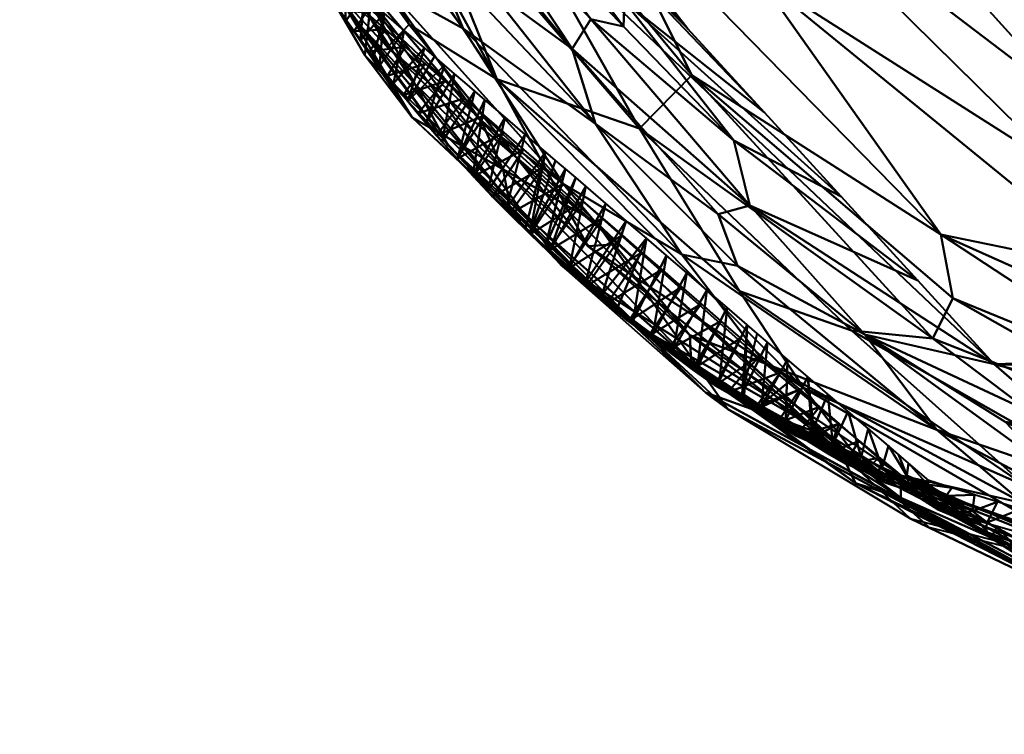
# Model space of a CAD drawing. Header units: millimetres. Extents: x -206 to 140, y -177 to 122.
# Tile 2 of 256: x -99.78 to -91.23, y -73.8 to -67.59. Entities that reach past the tile are written whole.
import ezdxf

# ---------------------------------------------------------------- set-up
doc = ezdxf.new("R2010")
doc.units = ezdxf.units.MM
doc.layers.add('A-GENM', color=13, linetype='Continuous', lineweight=30)

# ---------------------------------------------------------------- blocks, each defined once
blk = doc.blocks.new('MODEL - MODEL-3833-View 1')
at = {"layer": 'A-GENM', "lineweight": 40}
mesh = blk.add_polyface(dxfattribs=at)
corners = [(-29.54, -12.5652, 21.9214), (-30.7596, -9.2191, 21.7841), (-31.5658, -5.7754, 21.5871), (-31.9602, -2.2404, 21.3302), (-31.9684, -2.0716, 21.3166), (-31.9757, -1.9028, 21.3029), (-31.982, -1.734, 21.289), (-30.7369, 7.8917, 20.2884), (-26.4845, 16.5329, 18.9768), (-19.6622, 23.2873, 17.5398), (-84.8014, 23.2873, 17.5398), (-91.3345, 21.5705, 17.9524), (-96.2106, 16.9082, 18.9084), (-98.2751, 10.4712, 19.944), (-98.2751, 8.7546, 20.1771), (-98.2751, 7.0359, 20.395), (-98.2751, 5.3155, 20.5982), (-98.2751, 3.5934, 20.7876), (-98.2751, 1.87, 20.9635), (-98.2751, 0.1452, 21.1263), (-98.2751, -1.5806, 21.2763), (-98.2751, -3.3076, 21.4135), (-96.2087, -9.7291, 21.8086), (-91.3209, -14.3675, 21.9706), (-84.8014, -16.0625, 21.9989), (-42.7655, -16.0625, 21.9989), (-41.7862, -16.2521, 22.0009), (-40.8069, -16.4417, 22.0026), (-39.8276, -16.6313, 22.0041), (-38.8483, -16.8209, 22.0054), (-37.869, -17.0105, 22.0063), (-36.8896, -17.2001, 22.007), (-35.9103, -17.3897, 22.0074), (-34.931, -17.5793, 22.0076), (-34.2571, -16.9525, 22.0061), (-33.5832, -16.3256, 22.0016), (-32.9094, -15.6987, 21.9944), (-32.2355, -15.0719, 21.9846), (-31.5616, -14.4451, 21.9723), (-30.8878, -13.8184, 21.9576), (-30.2139, -13.1917, 21.9406), (-34.6385, -17.3072, 22.0069), (-34.7847, -17.4433, 22.0072), (-35.5427, -17.4609, 22.0075)]
mesh.append_faces([[corners[k] for k in face] for face in [(15, 7, 14), (16, 7, 15), (7, 17, 6), (5, 20, 4), (4, 20, 3), (40, 23, 39), (37, 25, 36), (36, 26, 35), (38, 25, 37), (32, 41, 31)]], dxfattribs={"vtx0": -1, "vtx1": -1})
mesh.append_faces([[corners[k] for k in face] for face in [(39, 23, 25)]], dxfattribs={"vtx0": -1, "vtx1": -1, "vtx2": -1})
mesh.append_faces([[corners[k] for k in face] for face in [(6, 17, 18), (6, 19, 20), (6, 18, 19), (3, 20, 21), (32, 42, 41), (8, 11, 12), (42, 32, 43), (20, 5, 6), (21, 2, 3), (0, 22, 23), (22, 0, 1), (23, 40, 0), (25, 38, 39), (31, 41, 34), (22, 1, 2)]], dxfattribs={"vtx0": -1, "vtx2": -1})
mesh.append_faces([[corners[k] for k in face] for face in [(10, 11, 9), (24, 25, 23)]], dxfattribs={"vtx1": -1})
mesh.append_faces([[corners[k] for k in face] for face in [(12, 13, 8), (13, 14, 7), (16, 17, 7), (8, 9, 11), (7, 8, 13), (21, 22, 2), (25, 26, 36), (27, 28, 35), (30, 31, 34), (29, 30, 34), (28, 29, 35), (26, 27, 35), (34, 35, 29)]], dxfattribs={"vtx1": -1, "vtx2": -1})
mesh.append_faces([[corners[k] for k in face] for face in [(43, 33, 42)]], dxfattribs={"vtx2": -1})
mesh = blk.add_polyface(dxfattribs=at)
corners = [(-87.6338, -17.3094, 20.4961), (-87.7337, -17.2899, 20.4956), (-87.8333, -17.2698, 20.4952), (-87.9328, -17.249, 20.4951), (-88.1183, -17.2083, 20.4953), (-88.3035, -17.1652, 20.4956), (-88.4882, -17.1197, 20.4958), (-88.6723, -17.0718, 20.496), (-88.8558, -17.0216, 20.4963), (-89.0386, -16.9691, 20.4965), (-89.2204, -16.9143, 20.4967), (-89.3818, -16.8635, 20.4951), (-89.5427, -16.8108, 20.4935), (-89.7031, -16.7563, 20.4919), (-89.8628, -16.7, 20.4903), (-90.0218, -16.6418, 20.4886), (-90.1802, -16.5819, 20.487), (-90.3377, -16.5202, 20.4853), (-95.0804, -13.5036, 20.4155), (-98.3793, -8.9541, 20.2356), (-99.7722, -3.5143, 19.9177), (-99.7618, -3.6768, 17.8462), (-99.7587, -3.7237, 15.77), (-99.776, -3.4592, 13.7351), (-97.4905, -10.5686, 14.244), (-92.0523, -15.7055, 14.4309), (-84.8014, -17.5792, 14.4863), (-84.8014, -17.5792, 20.499), (-85.1574, -17.5749, 20.4986), (-85.5134, -17.5621, 20.4983), (-85.8689, -17.5409, 20.4979), (-86.2239, -17.5112, 20.4976), (-86.5781, -17.4732, 20.4972), (-86.9313, -17.4269, 20.4969), (-87.2833, -17.3723, 20.4965), (-84.8014, -17.5792, 17.0062), (-90.2219, -16.5874, 17.344), (-84.8014, -17.5792, 18.7526), (-90.2402, -16.5717, 18.9167), (-93.8263, -14.6125, 18.0711), (-98.6785, -8.4008, 17.1226), (-87.6412, -17.3132, 18.1591), (-88.4268, -16.6424, 14.4586), (-87.7332, -17.2962, 16.2888), (-96.7821, -11.6838, 18.3404), (-99.0408, -6.3709, 20.0846), (-94.7714, -13.1371, 14.3374), (-96.3698, -12.2243, 16.1998), (-93.6341, -14.7565, 16.0692), (-92.7091, -15.0119, 20.4504), (-98.6332, -7.0139, 13.9895), (-96.7299, -11.2289, 20.3255)]
mesh.append_faces([[corners[k] for k in face] for face in [(7, 38, 6), (1, 41, 0), (37, 41, 35), (9, 38, 8), (13, 38, 12), (15, 38, 14), (11, 38, 10), (35, 43, 26), (26, 43, 42), (46, 47, 24), (16, 38, 15)]], dxfattribs={"vtx0": -1, "vtx1": -1})
mesh.append_faces([[corners[k] for k in face] for face in [(25, 36, 48), (47, 48, 39), (41, 38, 36), (39, 36, 38), (40, 45, 21), (40, 44, 19), (43, 36, 42), (41, 5, 38), (39, 48, 36), (18, 44, 39), (41, 36, 43), (44, 47, 39), (41, 43, 35), (37, 32, 41), (24, 47, 40), (46, 48, 47), (40, 47, 44), (40, 22, 50), (38, 49, 39)]], dxfattribs={"vtx0": -1, "vtx1": -1, "vtx2": -1})
mesh.append_faces([[corners[k] for k in face] for face in [(41, 4, 5), (38, 5, 6), (38, 11, 12), (41, 3, 4), (38, 7, 8), (38, 9, 10), (37, 31, 32), (36, 25, 42), (37, 28, 29), (37, 29, 30), (41, 32, 33), (41, 2, 3), (40, 21, 22), (40, 19, 45), (44, 18, 51)]], dxfattribs={"vtx0": -1, "vtx2": -1})
mesh.append_faces([[corners[k] for k in face] for face in [(1, 2, 41), (16, 17, 38), (51, 19, 44), (46, 25, 48), (13, 14, 38), (50, 24, 40), (30, 31, 37), (33, 34, 41), (34, 0, 41), (49, 18, 39), (17, 49, 38)]], dxfattribs={"vtx1": -1, "vtx2": -1})
mesh.append_faces([[corners[k] for k in face] for face in [(22, 23, 50), (37, 27, 28), (45, 20, 21)]], dxfattribs={"vtx2": -1})
mesh = blk.add_polyface(dxfattribs=at)
corners = [(-95.245, -7.8207, 3.3425), (-93.5441, -9.9039, 2.689), (-93.3697, -11.0028, 4.3146), (-93.5314, -13.7334, 10.5497), (-95.6362, -11.8913, 11.0615), (-94.3987, -12.3198, 9.1286), (-98.3723, -7.6246, 13.9082), (-98.9571, -6.2539, 11.931), (-98.0749, -9.0872, 12.733), (-91.6808, -13.794, 7.2781), (-91.8549, -14.1441, 8.4581), (-93.944, -11.8591, 7.2128), (-96.3976, -11.4184, 12.0514), (-94.8464, -13.3423, 12.5986), (-96.5839, -11.6134, 13.1308), (-97.8989, -8.5222, 11.3052), (-92.9624, -9.5273, 0.9184), (-95.2635, -5.1094, 0.2222), (-92.5064, -9.0487, -0.669), (-96.2099, -9.1154, 7.7016), (-92.9772, -14.5705, 11.7367), (-97.2862, -10.8672, 14.139), (-92.5602, -14.0755, 9.5271), (-95.6563, -6.136, 2.2905), (-97.0091, -6.0913, 6.0313), (-94.7938, -10.1631, 5.9096), (-96.4047, -9.9788, 9.4956), (-97.8287, -6.8969, 9.2085), (-92.4474, -15.2584, 12.9989), (-94.5861, -13.326, 14.2227), (-91.0477, -15.426, 10.7996), (-91.7848, -13.2413, 6.1145), (-94.7959, -7.0096, 1.1924), (-95.8384, -7.5599, 4.5164), (-90.718, -12.692, 3.2096), (-91.8859, -15.7847, 14.3065), (-97.7658, -7.9803, 10.2419), (-98.721, -5.6062, 10.6143), (-94.3115, -6.2187, -0.8471), (-92.2328, -8.3245, -2.216)]
mesh.append_faces([[corners[k] for k in face] for face in [(21, 14, 29)]], dxfattribs={"vtx0": -1, "vtx1": -1})
mesh.append_faces([[corners[k] for k in face] for face in [(0, 1, 2), (3, 4, 5), (6, 7, 8), (9, 10, 11), (12, 13, 14), (15, 8, 7), (16, 17, 18), (10, 5, 11), (11, 5, 19), (4, 20, 13), (21, 8, 14), (14, 8, 12), (5, 10, 22), (1, 0, 23), (19, 24, 25), (26, 27, 19), (13, 28, 29), (30, 20, 3), (2, 31, 25), (16, 1, 32), (33, 25, 24), (1, 34, 2), (28, 13, 20), (25, 33, 2), (11, 19, 25), (11, 25, 31), (4, 3, 20), (27, 26, 36), (36, 15, 37), (36, 4, 15), (5, 4, 26), (36, 26, 4), (5, 26, 19), (3, 5, 22), (31, 9, 11), (18, 38, 39), (23, 32, 1), (13, 29, 14), (4, 13, 12), (12, 15, 4), (15, 12, 8), (33, 0, 2), (3, 22, 30)]], dxfattribs={"vtx0": -1, "vtx1": -1, "vtx2": -1})
mesh.append_faces([[corners[k] for k in face] for face in [(28, 35, 29)]], dxfattribs={"vtx0": -1, "vtx2": -1})
mesh.append_faces([[corners[k] for k in face] for face in [(21, 6, 8)]], dxfattribs={"vtx1": -1, "vtx2": -1})
mesh = blk.add_polyface(dxfattribs=at)
corners = [(-90.0614, -15.4945, 9.5423), (-91.0477, -15.426, 10.7996), (-92.5602, -14.0755, 9.5271), (-90.1246, -7.0163, -7.1266), (-88.3608, -7.9167, -7.9441), (-88.4102, -8.7239, -6.6995), (-88.7981, -16.5634, 14.33), (-92.4474, -15.2584, 12.9989), (-87.7666, -16.9882, 12.5649), (-88.3124, -14.7982, 5.5628), (-90.2392, -13.5589, 4.5416), (-87.6839, -14.2548, 3.613), (-90.3693, -16.0845, 12.0635), (-92.9772, -14.5705, 11.7367), (-92.2328, -8.3245, -2.216), (-91.5882, -7.9636, -3.7778), (-90.0168, -10.0694, -2.752), (-89.2589, -15.1684, 7.5678), (-87.4123, -16.3237, 9.5297), (-88.1, -16.5746, 11.0539), (-89.2666, -9.4876, -4.5971), (-91.8859, -15.7847, 14.3065), (-87.144, -15.4623, 6.5558), (-89.7224, -14.5946, 6.5115), (-90.6044, -12.1403, 1.8775), (-90.718, -12.692, 3.2096), (-93.5441, -9.9039, 2.689), (-90.9751, -11.1815, 0.5093), (-88.7842, -12.61, 0.7284), (-89.6858, -10.9285, -1.636), (-89.5322, -11.6624, -0.4222), (-92.5064, -9.0487, -0.669), (-91.8549, -14.1441, 8.4581), (-91.7848, -13.2413, 6.1145), (-87.7327, -13.6393, 2.1347), (-92.9624, -9.5273, 0.9184), (-86.5916, -12.0518, -2.1603), (-86.6646, -12.9152, -0.2517), (-93.3697, -11.0028, 4.3146), (-91.8386, -6.2558, -5.5297), (-88.9693, -9.0294, -5.6511), (-91.6808, -13.794, 7.2781), (-87.7392, -10.9479, -3.5267)]
mesh.append_faces([[corners[k] for k in face] for face in [(21, 7, 6)]], dxfattribs={"vtx0": -1, "vtx1": -1})
mesh.append_faces([[corners[k] for k in face] for face in [(0, 1, 2), (3, 4, 5), (6, 7, 8), (9, 10, 11), (12, 8, 7), (12, 13, 1), (14, 15, 16), (17, 18, 0), (0, 18, 19), (16, 15, 20), (7, 13, 12), (0, 19, 1), (9, 22, 23), (24, 25, 26), (27, 28, 24), (25, 11, 10), (29, 30, 31), (29, 14, 16), (32, 17, 0), (30, 28, 27), (33, 9, 23), (28, 34, 24), (24, 26, 35), (1, 19, 12), (19, 8, 12), (29, 36, 30), (37, 28, 30), (34, 11, 25), (38, 10, 33), (29, 31, 14), (35, 31, 27), (39, 20, 15), (34, 25, 24), (10, 9, 33), (25, 10, 38), (30, 27, 31), (35, 27, 24), (40, 39, 5), (40, 20, 39), (41, 17, 32), (17, 41, 23), (33, 23, 41), (23, 22, 17), (29, 16, 36), (20, 42, 16), (2, 32, 0)]], dxfattribs={"vtx0": -1, "vtx1": -1, "vtx2": -1})
mesh = blk.add_polyface(dxfattribs=at)
corners = [(-95.5286, -12.9552, 20.8708), (-96.9101, -11.3308, 20.7607), (-96.0602, -12.469, 20.5891), (-94.7818, -12.2801, 21.8419), (-95.7203, -11.0875, 21.819), (-96.2273, -10.7456, 21.7374), (-94.5085, -13.9846, 20.6916), (-96.8027, -10.2672, 21.6112), (-96.6109, -11.0736, 21.4149), (-95.9275, -11.4531, 21.6725), (-97.6594, -10.2767, 20.5035), (-96.7299, -11.2289, 20.3255), (-96.3667, -11.9171, 20.9883), (-95.0605, -12.8011, 21.539), (-97.1306, -9.4167, 21.6545), (-95.7657, -12.2655, 21.3699), (-95.5805, -12.6783, 21.1905), (-97.3443, -10.4154, 21.0735), (-97.8764, -9.112, 21.2544), (-98.0649, -9.4363, 20.7104), (-95.0804, -13.5036, 20.4155), (-98.3793, -8.9541, 20.2356), (-95.9623, -10.144, 21.8275), (-94.982, -11.6304, 21.8802), (-94.8215, -11.373, 21.873), (-96.2304, -10.1018, 21.8095), (-95.6693, -10.2332, 21.8215), (-94.5365, -11.4349, 21.8478), (-95.4222, -10.2462, 21.7823), (-96.6448, -9.8152, 21.7543), (-97.5557, -9.0748, 21.5176), (-94.529, -11.2172, 21.791), (-95.9543, -9.2363, 21.6936)]
mesh.append_faces([[corners[k] for k in face] for face in [(0, 1, 2), (3, 4, 5), (2, 6, 0), (7, 8, 9), (2, 10, 11), (1, 0, 12), (9, 8, 13), (7, 5, 14), (13, 8, 15), (16, 15, 17), (16, 12, 0), (18, 17, 8), (10, 1, 19), (17, 19, 1), (6, 2, 20), (1, 10, 2), (22, 23, 24), (23, 25, 4), (26, 27, 28), (24, 26, 22), (4, 25, 29), (23, 22, 25), (5, 4, 29), (3, 5, 9), (8, 7, 30), (5, 7, 9), (16, 17, 12), (17, 1, 12), (31, 32, 28), (17, 15, 8)]], dxfattribs={"vtx0": -1, "vtx1": -1, "vtx2": -1})
mesh.append_faces([[corners[k] for k in face] for face in [(11, 20, 2), (21, 11, 10)]], dxfattribs={"vtx1": -1, "vtx2": -1})
mesh = blk.add_polyface(dxfattribs=at)
corners = [(-93.3142, -12.1827, 21.572), (-94.529, -11.2172, 21.791), (-92.6498, -12.911, 21.7049), (-93.9787, -11.4544, 21.4392), (-94.8752, -10.4717, 21.2599), (-95.5027, -9.4993, 21.4691), (-93.3077, -14.3592, 21.5399), (-94.0312, -13.4151, 21.7378), (-95.0605, -12.8011, 21.539), (-94.8293, -10.5928, 21.6607), (-95.7657, -12.2655, 21.3699), (-93.9629, -14.1138, 21.2965), (-93.4421, -12.9901, 21.9332), (-91.9854, -13.6393, 21.8377), (-93.582, -12.4235, 21.8896), (-93.7174, -13.0657, 21.9068), (-92.4444, -14.1091, 21.9201), (-95.4222, -10.2462, 21.7823), (-94.5365, -11.4349, 21.8478), (-95.9543, -9.2363, 21.6936), (-91.3209, -14.3675, 21.9706), (-93.5496, -13.513, 21.8514), (-94.8215, -11.373, 21.873), (-94.982, -11.6304, 21.8802), (-94.7818, -12.2801, 21.8419), (-95.9275, -11.4531, 21.6725), (-94.5085, -13.9846, 20.6916), (-93.9504, -14.3426, 20.9741), (-95.5286, -12.9552, 20.8708), (-95.5805, -12.6783, 21.1905), (-95.7203, -11.0875, 21.819), (-95.6693, -10.2332, 21.8215)]
mesh.append_faces([[corners[k] for k in face] for face in [(0, 1, 2), (3, 9, 0)]], dxfattribs={"vtx0": -1, "vtx1": -1})
mesh.append_faces([[corners[k] for k in face] for face in [(6, 7, 8), (9, 1, 0), (8, 10, 11), (12, 13, 14), (15, 16, 12), (1, 17, 18), (1, 14, 2), (19, 1, 9), (3, 5, 9), (12, 16, 20), (16, 15, 21), (12, 22, 23), (18, 22, 14), (12, 14, 22), (7, 24, 25), (23, 24, 15), (25, 8, 7), (26, 27, 28), (29, 28, 27), (8, 11, 6), (27, 11, 29), (23, 30, 24), (23, 15, 12), (21, 24, 7), (24, 21, 15), (14, 1, 18), (11, 10, 29), (31, 22, 18)]], dxfattribs={"vtx0": -1, "vtx1": -1, "vtx2": -1})
mesh.append_faces([[corners[k] for k in face] for face in [(12, 20, 13)]], dxfattribs={"vtx0": -1, "vtx2": -1})
mesh.append_faces([[corners[k] for k in face] for face in [(3, 4, 5), (13, 2, 14)]], dxfattribs={"vtx1": -1, "vtx2": -1})
mesh = blk.add_polyface(dxfattribs=at)
corners = [(-97.0294, -11.2621, 14.2999), (-97.161, -11.0716, 14.2762), (-97.0042, -11.2927, 14.2599), (-96.6795, -11.741, 14.3903), (-96.7053, -11.7091, 14.4216), (-96.7857, -11.6019, 14.3886), (-97.1224, -11.1319, 14.3199), (-97.1308, -11.1101, 14.2333), (-96.1776, -11.6955, 14.3444), (-96.2652, -11.6204, 14.3377), (-96.4086, -12.0843, 14.5251), (-96.602, -11.4625, 14.2291), (-96.4309, -11.6113, 14.2517), (-96.7439, -11.6535, 14.3421), (-96.4402, -11.4701, 14.3243), (-96.6545, -11.7762, 14.4584), (-96.5332, -11.9306, 14.4856), (-96.5841, -11.8625, 14.3798), (-96.9028, -11.4411, 14.3429), (-96.9455, -11.3853, 14.3782), (-97.0149, -11.2859, 14.3385), (-96.7731, -11.3137, 14.2066), (-96.8732, -11.4773, 14.3002), (-96.2598, -11.7601, 14.2742), (-96.6153, -11.3199, 14.3109), (-96.9442, -11.1649, 14.184), (-96.8204, -11.5573, 14.4219), (-96.5862, -11.8624, 14.4264), (-97.257, -10.9257, 14.2346), (-97.1153, -11.0161, 14.1615), (-97.2728, -10.9066, 14.2726), (-96.9653, -11.0194, 14.2841), (-96.7903, -11.1696, 14.2975), (-96.0901, -11.7707, 14.3511)]
mesh.append_faces([[corners[k] for k in face] for face in [(21, 2, 25), (14, 16, 9), (8, 10, 33)]], dxfattribs={"vtx0": -1, "vtx1": -1})
mesh.append_faces([[corners[k] for k in face] for face in [(0, 1, 2), (3, 4, 5), (1, 0, 6), (7, 2, 1), (14, 15, 16), (13, 12, 17), (18, 5, 19), (18, 13, 5), (20, 18, 19), (22, 11, 13), (3, 5, 13), (18, 0, 22), (20, 6, 0), (4, 15, 24), (4, 24, 26), (27, 15, 4), (25, 2, 7), (0, 2, 22), (1, 28, 7), (6, 30, 1), (18, 20, 0), (20, 31, 6), (20, 19, 31), (26, 32, 19), (2, 21, 22), (18, 22, 13), (17, 27, 3), (26, 5, 4), (5, 26, 19), (4, 3, 27), (17, 3, 13)]], dxfattribs={"vtx0": -1, "vtx1": -1, "vtx2": -1})
mesh.append_faces([[corners[k] for k in face] for face in [(15, 14, 24), (26, 24, 32)]], dxfattribs={"vtx0": -1, "vtx2": -1})
mesh.append_faces([[corners[k] for k in face] for face in [(8, 9, 10), (11, 12, 13), (21, 11, 22), (12, 23, 17), (29, 25, 7), (32, 31, 19)]], dxfattribs={"vtx1": -1, "vtx2": -1})
mesh = blk.add_polyface(dxfattribs=at)
corners = [(-95.7142, -12.8609, 14.6666), (-95.565, -12.2215, 14.3913), (-95.8462, -12.7235, 14.638), (-95.9151, -11.9209, 14.3645), (-96.0026, -11.8458, 14.3578), (-96.1097, -12.4353, 14.5756), (-95.8275, -11.9961, 14.3712), (-96.3878, -12.1099, 14.4932), (-96.3207, -12.1899, 14.4473), (-96.2398, -12.2866, 14.5102), (-96.4598, -12.0212, 14.4528), (-96.5332, -11.9306, 14.4856), (-96.2485, -12.2754, 14.5483), (-95.3899, -12.3717, 14.4047), (-95.9811, -12.5827, 14.5146), (-95.9735, -12.5899, 14.5599), (-96.1128, -12.4336, 14.5328), (-96.0901, -11.7707, 14.3511), (-96.4086, -12.0843, 14.5251), (-96.1596, -12.3801, 14.482), (-96.4507, -12.0307, 14.4106), (-96.0887, -11.9089, 14.2968), (-96.5841, -11.8625, 14.3798), (-96.5862, -11.8624, 14.4264), (-96.6545, -11.7762, 14.4584), (-95.9772, -12.5829, 14.6044), (-95.832, -12.7437, 14.586), (-95.4044, -12.5041, 14.387), (-95.8397, -12.7376, 14.5417), (-95.5754, -12.3553, 14.3644), (-95.5559, -13.0215, 14.69), (-95.2149, -12.522, 14.4181), (-95.74, -12.0712, 14.3779), (-95.9176, -12.0577, 14.3193), (-95.7465, -12.2065, 14.3419), (-96.2598, -11.7601, 14.2742), (-96.2652, -11.6204, 14.3377)]
mesh.append_faces([[corners[k] for k in face] for face in [(1, 0, 13), (27, 28, 29), (13, 30, 31)]], dxfattribs={"vtx0": -1, "vtx1": -1})
mesh.append_faces([[corners[k] for k in face] for face in [(0, 1, 2), (7, 8, 9), (10, 7, 11), (4, 12, 5), (14, 15, 16), (12, 17, 18), (14, 16, 19), (20, 21, 8), (22, 20, 23), (23, 11, 24), (25, 15, 26), (29, 28, 14), (15, 14, 28), (14, 19, 34), (33, 19, 8), (12, 9, 16), (10, 20, 8), (25, 6, 5), (5, 16, 15), (5, 15, 25), (25, 2, 32), (12, 16, 5), (19, 16, 9), (36, 11, 18), (35, 20, 22), (10, 23, 20), (7, 10, 8), (10, 11, 23), (19, 9, 8), (11, 7, 18), (7, 9, 18), (12, 18, 9)]], dxfattribs={"vtx0": -1, "vtx1": -1, "vtx2": -1})
mesh.append_faces([[corners[k] for k in face] for face in [(2, 1, 32), (19, 33, 34), (20, 35, 21), (25, 32, 6)]], dxfattribs={"vtx0": -1, "vtx2": -1})
mesh.append_faces([[corners[k] for k in face] for face in [(3, 4, 5, 6), (34, 29, 14), (4, 17, 12), (21, 33, 8)]], dxfattribs={"vtx1": -1, "vtx2": -1})
mesh = blk.add_polyface(dxfattribs=at)
corners = [(-95.8397, -12.7376, 14.5417), (-95.4044, -12.5041, 14.387), (-95.6731, -12.9136, 14.5759), (-95.3476, -13.2201, 14.7345), (-95.1274, -12.5971, 14.4248), (-95.2149, -12.522, 14.4181), (-95.3875, -13.1872, 14.7089), (-95.2173, -13.346, 14.737), (-95.0237, -13.5412, 14.6837), (-95.1916, -13.3802, 14.6986), (-95.1931, -13.386, 14.6583), (-95.1749, -13.3793, 14.7594), (-94.9523, -12.7474, 14.4382), (-95.3483, -13.2388, 14.6328), (-95.3469, -13.2347, 14.6713), (-95.4998, -13.0852, 14.6497), (-95.527, -13.0626, 14.6046), (-95.6935, -12.8879, 14.6274), (-95.832, -12.7437, 14.586), (-95.0305, -13.5254, 14.7256), (-95.0284, -13.5155, 14.7628), (-95.5559, -13.0215, 14.69), (-94.8648, -12.8225, 14.4449), (-95.7142, -12.8609, 14.6666), (-94.8911, -12.9504, 14.4546), (-95.2332, -12.6529, 14.4095), (-95.0622, -12.8016, 14.4321), (-95.9735, -12.5899, 14.5599), (-95.3899, -12.3717, 14.4047), (-95.8462, -12.7235, 14.638), (-95.9772, -12.5829, 14.6044), (-95.0064, -13.5278, 14.7823), (-95.0398, -12.6722, 14.4315)]
mesh.append_faces([[corners[k] for k in face] for face in [(12, 11, 22), (4, 3, 32)]], dxfattribs={"vtx0": -1, "vtx1": -1})
mesh.append_faces([[corners[k] for k in face] for face in [(0, 1, 2), (3, 6, 7), (8, 9, 10), (11, 12, 7), (13, 14, 15), (16, 15, 17), (15, 16, 13), (2, 18, 0), (19, 7, 9), (7, 19, 20), (5, 21, 6), (6, 9, 7), (10, 9, 14), (21, 23, 15), (24, 10, 13), (14, 13, 10), (9, 8, 19), (13, 16, 26), (16, 2, 25), (17, 2, 16), (23, 17, 15), (15, 14, 21), (6, 14, 9), (18, 2, 17), (27, 0, 18), (21, 28, 23), (17, 23, 29), (14, 6, 21), (17, 29, 18), (29, 30, 18), (11, 20, 31), (22, 11, 31), (11, 7, 20), (3, 7, 32), (6, 3, 5)]], dxfattribs={"vtx0": -1, "vtx1": -1, "vtx2": -1})
mesh.append_faces([[corners[k] for k in face] for face in [(3, 4, 5), (16, 25, 26)]], dxfattribs={"vtx0": -1, "vtx2": -1})
mesh.append_faces([[corners[k] for k in face] for face in [(26, 24, 13), (1, 25, 2), (12, 32, 7)]], dxfattribs={"vtx1": -1, "vtx2": -1})
mesh = blk.add_polyface(dxfattribs=at)
corners = [(-94.851, -13.6829, 14.7463), (-94.8589, -13.6862, 14.709), (-94.6793, -13.8392, 14.7311), (-95.0305, -13.5254, 14.7256), (-95.0237, -13.5412, 14.6837), (-95.1931, -13.386, 14.6583), (-94.72, -13.0992, 14.4772), (-94.5915, -13.8823, 14.8075), (-94.4008, -14.0388, 14.8126), (-94.4541, -13.9844, 14.8257), (-94.2843, -14.1113, 14.8377), (-94.1047, -14.2386, 14.8481), (-93.9895, -13.5738, 14.5118), (-94.4922, -13.9936, 14.7488), (-94.636, -13.8678, 14.7582), (-94.3396, -13.2733, 14.485), (-94.1646, -13.4235, 14.4984), (-94.0356, -13.6944, 14.5674), (-94.3231, -14.1249, 14.7712), (-94.7505, -13.7584, 14.7818), (-93.8145, -13.7241, 14.5252), (-94.5203, -13.9587, 14.7773), (-93.8947, -14.3869, 14.8534), (-93.6395, -13.8743, 14.5386), (-94.2067, -13.5456, 14.5448), (-93.8645, -13.8432, 14.5899), (-94.3758, -14.0697, 14.796), (-94.4272, -13.1981, 14.4783), (-94.5147, -13.123, 14.4716), (-94.7267, -13.7642, 14.8096), (-95.0284, -13.5155, 14.7628), (-94.8649, -13.6494, 14.7966), (-94.5489, -13.248, 14.4997), (-94.3778, -13.3968, 14.5223), (-94.8964, -13.6312, 14.7754), (-95.0064, -13.5278, 14.7823), (-94.6897, -12.9728, 14.4583), (-94.8648, -12.8225, 14.4449), (-94.8911, -12.9504, 14.4546)]
mesh.append_faces([[corners[k] for k in face] for face in [(15, 9, 16), (12, 11, 20), (36, 31, 28)]], dxfattribs={"vtx0": -1, "vtx1": -1})
mesh.append_faces([[corners[k] for k in face] for face in [(0, 1, 2), (0, 3, 1), (4, 5, 6), (7, 8, 9), (10, 11, 12), (2, 13, 14), (13, 17, 18), (19, 0, 14), (21, 7, 19), (7, 21, 26), (21, 14, 13), (0, 30, 3), (9, 10, 16), (29, 28, 31), (15, 29, 7), (2, 24, 13), (2, 1, 33), (1, 3, 4), (34, 30, 0), (31, 35, 34), (4, 32, 1), (2, 14, 0), (14, 21, 19), (9, 15, 7), (29, 19, 7), (31, 19, 29), (19, 31, 34), (19, 34, 0), (30, 34, 35), (36, 35, 31)]], dxfattribs={"vtx0": -1, "vtx1": -1, "vtx2": -1})
mesh.append_faces([[corners[k] for k in face] for face in [(22, 23, 20), (13, 24, 17), (5, 38, 6)]], dxfattribs={"vtx0": -1, "vtx2": -1})
mesh.append_faces([[corners[k] for k in face] for face in [(12, 16, 10), (17, 25, 18), (27, 28, 29, 15), (32, 33, 1), (6, 32, 4), (36, 37, 35), (33, 24, 2)]], dxfattribs={"vtx1": -1, "vtx2": -1})
mesh = blk.add_polyface(dxfattribs=at)
corners = [(-92.5247, -15.4002, 20.7753), (-93.9504, -14.3426, 20.9741), (-94.5085, -13.9846, 20.6916), (-92.133, -15.5255, 21.0615), (-90.3304, -16.4749, 20.8488), (-90.3377, -16.5202, 20.4853), (-90.1801, -16.5817, 20.4869), (-91.8209, -14.9356, 21.7894), (-91.0702, -15.5723, 21.6576), (-90.4423, -15.6624, 21.7827), (-93.9629, -14.1138, 21.2965), (-90.1549, -16.1716, 21.4959), (-89.2861, -16.2254, 21.7156), (-89.691, -14.7913, 21.9777), (-91.3209, -14.3675, 21.9706), (-90.6501, -14.9481, 21.9678), (-92.1291, -15.3321, 21.3566), (-90.8385, -15.2761, 21.8706), (-94.0312, -13.4151, 21.7378), (-93.3077, -14.3592, 21.5399), (-93.5496, -13.513, 21.8514), (-92.4444, -14.1091, 21.9201), (-95.0804, -13.5036, 20.4155), (-92.7091, -15.0119, 20.4504), (-90.3638, -16.3059, 21.2131), (-91.2268, -14.8665, 21.9288), (-89.94, -15.4931, 21.9313), (-88.9865, -16.0945, 21.8435)]
mesh.append_faces([[corners[k] for k in face] for face in [(5, 0, 23)]], dxfattribs={"vtx0": -1, "vtx1": -1})
mesh.append_faces([[corners[k] for k in face] for face in [(0, 1, 2), (3, 1, 0), (7, 8, 9), (10, 1, 3), (11, 12, 8), (4, 0, 5), (16, 10, 3), (8, 16, 11), (9, 17, 7), (18, 19, 7), (20, 7, 21), (4, 24, 3), (2, 23, 0), (4, 3, 0), (16, 3, 24), (11, 16, 24), (16, 19, 10), (9, 8, 12), (7, 19, 8), (16, 8, 19), (25, 17, 26), (14, 21, 15), (25, 26, 15), (15, 21, 25), (17, 21, 7), (17, 25, 21), (27, 17, 9), (7, 20, 18)]], dxfattribs={"vtx0": -1, "vtx1": -1, "vtx2": -1})
mesh.append_faces([[corners[k] for k in face] for face in [(4, 5, 6)]], dxfattribs={"vtx0": -1, "vtx2": -1})
mesh.append_faces([[corners[k] for k in face] for face in [(13, 14, 15), (22, 23, 2)]], dxfattribs={"vtx1": -1, "vtx2": -1})
mesh = blk.add_polyface(dxfattribs=at)
corners = [(-93.6628, -14.5796, 14.8425), (-93.8297, -14.4578, 14.842), (-93.787, -14.5026, 14.8311), (-93.9339, -14.391, 14.8326), (-93.4644, -14.0246, 14.552), (-93.6395, -13.8743, 14.5386), (-93.7063, -14.5089, 14.8571), (-93.6934, -13.992, 14.6125), (-94.1566, -14.249, 14.7914), (-93.8645, -13.8432, 14.5899), (-94.3758, -14.0697, 14.796), (-94.3231, -14.1249, 14.7712), (-93.7709, -14.4868, 14.8503), (-93.9577, -14.3543, 14.8466), (-93.6367, -14.6136, 14.8298), (-93.9381, -14.4137, 14.7999), (-93.5223, -14.1408, 14.635), (-94.0782, -14.2782, 14.8345), (-94.0751, -14.2989, 14.8139), (-93.7435, -14.5506, 14.8127), (-93.8885, -14.4374, 14.8196), (-93.8947, -14.3869, 14.8534), (-94.1047, -14.2386, 14.8481), (-93.6192, -14.5942, 14.8515), (-94.5203, -13.9587, 14.7773), (-94.2603, -14.1512, 14.8154), (-94.2843, -14.1113, 14.8377), (-94.4008, -14.0388, 14.8126), (-94.4541, -13.9844, 14.8257), (-94.4922, -13.9936, 14.7488), (-93.8145, -13.7241, 14.5252), (-93.5286, -14.6418, 14.8564), (-94.5915, -13.8823, 14.8075)]
mesh.append_faces([[corners[k] for k in face] for face in [(7, 8, 9)]], dxfattribs={"vtx0": -1, "vtx1": -1})
mesh.append_faces([[corners[k] for k in face] for face in [(0, 1, 2), (1, 3, 2), (10, 11, 8), (12, 13, 1), (14, 0, 2), (3, 17, 18), (9, 8, 11), (15, 19, 20), (20, 18, 15), (21, 22, 13), (6, 5, 21), (22, 17, 13), (12, 23, 6), (24, 11, 10), (25, 10, 8), (26, 25, 17), (27, 10, 25), (26, 28, 25), (24, 29, 11), (30, 22, 21), (17, 22, 26), (15, 8, 7), (25, 8, 18), (15, 18, 8), (25, 18, 17), (23, 31, 6), (1, 0, 12), (14, 2, 19), (20, 2, 3), (20, 3, 18), (13, 17, 3), (21, 12, 6), (23, 12, 0), (10, 27, 32), (27, 25, 28), (21, 13, 12), (3, 1, 13), (16, 19, 15), (2, 20, 19)]], dxfattribs={"vtx0": -1, "vtx1": -1, "vtx2": -1})
mesh.append_faces([[corners[k] for k in face] for face in [(15, 7, 16)]], dxfattribs={"vtx0": -1, "vtx2": -1})
mesh.append_faces([[corners[k] for k in face] for face in [(4, 5, 6)]], dxfattribs={"vtx1": -1, "vtx2": -1})
mesh = blk.add_polyface(dxfattribs=at)
corners = [(-93.3404, -14.7303, 14.8542), (-93.1295, -14.8465, 14.8457), (-93.1143, -14.3251, 14.5788), (-93.368, -14.7591, 14.8553), (-93.6192, -14.5942, 14.8515), (-93.4236, -14.7482, 14.843), (-93.6628, -14.5796, 14.8425), (-93.6367, -14.6136, 14.8298), (-92.8379, -14.7359, 14.7252), (-93.04, -14.9883, 14.8524), (-93.2095, -14.8849, 14.8485), (-93.009, -14.5871, 14.7026), (-93.7063, -14.5089, 14.8571), (-93.5286, -14.6418, 14.8564), (-93.4901, -14.6486, 14.8575), (-93.0946, -14.5127, 14.6914), (-93.4102, -14.7699, 14.8334), (-93.1801, -14.4384, 14.6801), (-92.9484, -15.0291, 14.8576), (-93.1594, -14.8958, 14.8565), (-92.9079, -15.0363, 14.8589), (-93.0659, -14.9374, 14.8585), (-93.1321, -14.8731, 14.8557), (-93.2782, -14.7971, 14.858), (-93.2894, -14.1748, 14.5654), (-93.3769, -14.0997, 14.5587), (-93.507, -14.6208, 14.8552), (-93.5223, -14.1408, 14.635), (-93.3512, -14.2896, 14.6575), (-93.7435, -14.5506, 14.8127), (-93.4644, -14.0246, 14.552), (-92.899, -15.022, 14.8563), (-92.8704, -15.0201, 14.8503), (-92.9393, -14.4754, 14.5922), (-92.8822, -14.992, 14.8405)]
mesh.append_faces([[corners[k] for k in face] for face in [(15, 16, 17)]], dxfattribs={"vtx0": -1, "vtx1": -1})
mesh.append_faces([[corners[k] for k in face] for face in [(0, 1, 2), (3, 4, 5), (6, 7, 5), (8, 9, 10), (11, 10, 5), (12, 13, 14), (10, 3, 5), (9, 18, 19), (3, 10, 19), (20, 21, 18), (21, 22, 23), (22, 0, 23), (3, 13, 4), (28, 7, 29), (14, 30, 12), (3, 19, 23), (19, 18, 21), (23, 14, 3), (23, 0, 14), (0, 22, 1), (19, 21, 23), (31, 22, 21), (1, 22, 32), (33, 1, 34), (5, 7, 16), (17, 16, 7), (5, 16, 11), (10, 9, 19), (14, 0, 26), (24, 26, 0), (14, 26, 30), (13, 3, 14), (4, 6, 5)]], dxfattribs={"vtx0": -1, "vtx1": -1, "vtx2": -1})
mesh.append_faces([[corners[k] for k in face] for face in [(16, 15, 11), (26, 25, 30), (1, 33, 2)]], dxfattribs={"vtx0": -1, "vtx2": -1})
mesh.append_faces([[corners[k] for k in face] for face in [(11, 8, 10), (24, 25, 26), (27, 28, 29), (2, 24, 0), (28, 17, 7)]], dxfattribs={"vtx1": -1, "vtx2": -1})
mesh = blk.add_polyface(dxfattribs=at)
corners = [(-92.6185, -15.144, 14.8371), (-92.7206, -15.0598, 14.8209), (-92.8822, -14.992, 14.8405), (-92.4975, -15.1918, 14.8225), (-92.6101, -15.1974, 14.8573), (-92.6137, -15.2275, 14.8598), (-92.4512, -15.2949, 14.859), (-92.7535, -15.104, 14.8548), (-92.6341, -15.1617, 14.8505), (-92.9484, -15.0291, 14.8576), (-92.6668, -14.8847, 14.7477), (-92.7654, -15.1419, 14.8585), (-92.9079, -15.0363, 14.8589), (-92.899, -15.022, 14.8563), (-93.0659, -14.9374, 14.8585), (-92.3247, -15.1823, 14.7928), (-92.4957, -15.0335, 14.7703), (-92.3973, -15.2941, 14.8494), (-92.294, -15.2641, 14.7876), (-92.4141, -14.9261, 14.6324), (-92.4748, -15.1745, 14.7977), (-92.9038, -14.958, 14.8277), (-92.7642, -14.6256, 14.6056), (-92.8517, -14.5505, 14.5989), (-92.9393, -14.4754, 14.5922), (-93.1295, -14.8465, 14.8457), (-92.8704, -15.0201, 14.8503), (-92.5892, -14.7759, 14.619), (-92.457, -15.2385, 14.8382), (-92.2595, -15.3488, 14.8388), (-92.3318, -15.2862, 14.8236), (-92.7073, -15.1562, 14.8594), (-92.8379, -14.7359, 14.7252), (-93.04, -14.9883, 14.8524), (-93.1321, -14.8731, 14.8557), (-92.2614, -15.396, 14.8588)]
mesh.append_faces([[corners[k] for k in face] for face in [(16, 11, 10)]], dxfattribs={"vtx0": -1, "vtx1": -1})
mesh.append_faces([[corners[k] for k in face] for face in [(0, 1, 2), (3, 1, 0), (4, 5, 6), (7, 4, 8), (9, 10, 11), (9, 11, 12), (12, 13, 14), (6, 5, 15), (5, 11, 16), (17, 4, 6), (18, 19, 20), (2, 25, 26), (20, 27, 1), (0, 8, 28), (28, 17, 29), (7, 8, 26), (3, 0, 28), (8, 0, 2), (30, 3, 28), (17, 28, 8), (12, 31, 13), (31, 12, 11), (20, 3, 30), (9, 33, 10), (31, 11, 5), (4, 31, 5), (13, 31, 7), (8, 4, 17), (4, 7, 31), (13, 7, 26), (34, 13, 26), (2, 26, 8), (6, 35, 17), (24, 2, 21), (21, 1, 22), (21, 2, 1), (1, 3, 20)]], dxfattribs={"vtx0": -1, "vtx1": -1, "vtx2": -1})
mesh.append_faces([[corners[k] for k in face] for face in [(5, 16, 15)]], dxfattribs={"vtx0": -1, "vtx2": -1})
mesh.append_faces([[corners[k] for k in face] for face in [(21, 22, 23, 24)]], dxfattribs={"vtx0": -1, "vtx3": -1})
mesh.append_faces([[corners[k] for k in face] for face in [(27, 22, 1), (19, 27, 20), (32, 10, 33)]], dxfattribs={"vtx1": -1, "vtx2": -1})
mesh = blk.add_polyface(dxfattribs=at)
corners = [(-92.3973, -15.2941, 14.8494), (-92.2614, -15.396, 14.8588), (-92.1571, -15.4305, 14.8522), (-91.8996, -15.4119, 14.7242), (-91.6904, -15.4386, 14.6673), (-91.889, -15.3769, 14.6725), (-92.0802, -15.4417, 14.8374), (-91.9619, -15.5334, 14.8531), (-91.8021, -15.5658, 14.8264), (-91.9772, -15.4765, 14.8253), (-91.8982, -15.5394, 14.8402), (-92.1536, -15.3311, 14.8154), (-92.4512, -15.2949, 14.859), (-91.9825, -15.4799, 14.8379), (-92.2595, -15.3488, 14.8388), (-92.294, -15.2641, 14.7876), (-92.0588, -15.3694, 14.7677), (-92.2391, -15.0764, 14.6458), (-92.1515, -15.1515, 14.6525), (-92.0793, -15.3332, 14.7396), (-92.064, -15.2267, 14.6592), (-92.084, -15.3879, 14.7984), (-91.8709, -15.4684, 14.7712), (-91.9031, -15.4915, 14.8078), (-91.7395, -15.5097, 14.7465), (-91.8114, -15.6287, 14.8605), (-91.7989, -15.6105, 14.8516), (-91.6798, -15.6411, 14.8372), (-92.3318, -15.2862, 14.8236), (-92.1683, -15.3701, 14.8203), (-92.4141, -14.9261, 14.6324), (-92.3247, -15.1823, 14.7928), (-91.7015, -15.5862, 14.8041), (-92.457, -15.2385, 14.8382), (-92.4748, -15.1745, 14.7977)]
mesh.append_faces([[corners[k] for k in face] for face in [(18, 19, 20), (20, 3, 5), (25, 7, 13)]], dxfattribs={"vtx0": -1, "vtx1": -1})
mesh.append_faces([[corners[k] for k in face] for face in [(0, 1, 2), (6, 2, 7), (8, 9, 10), (11, 1, 12), (2, 13, 7), (2, 6, 14), (9, 6, 10), (15, 16, 17), (21, 16, 15), (22, 21, 23), (24, 3, 22), (9, 23, 21), (7, 25, 26), (27, 8, 10), (28, 29, 15), (2, 14, 0), (19, 16, 22), (29, 28, 14), (29, 14, 6), (9, 21, 29), (7, 10, 6), (6, 9, 29), (23, 9, 8), (23, 8, 32), (23, 32, 22), (14, 28, 33), (2, 1, 13), (10, 7, 26), (19, 22, 3), (20, 19, 3), (16, 19, 17), (29, 21, 15), (16, 21, 22), (15, 34, 28)]], dxfattribs={"vtx0": -1, "vtx1": -1, "vtx2": -1})
mesh.append_faces([[corners[k] for k in face] for face in [(3, 4, 5), (19, 18, 17), (15, 17, 30)]], dxfattribs={"vtx0": -1, "vtx2": -1})
mesh.append_faces([[corners[k] for k in face] for face in [(31, 11, 12), (11, 13, 1)]], dxfattribs={"vtx1": -1, "vtx2": -1})
mesh = blk.add_polyface(dxfattribs=at)
corners = [(-91.1476, -15.9132, 14.8559), (-91.3925, -15.7802, 14.8411), (-91.3864, -15.824, 14.861), (-91.3836, -15.7394, 14.809), (-91.0947, -15.6237, 14.6517), (-91.2933, -15.562, 14.6569), (-91.4668, -15.7246, 14.8421), (-91.3466, -15.8657, 14.8679), (-91.5267, -15.7677, 14.8627), (-91.5361, -15.7068, 14.836), (-91.5536, -15.6517, 14.8003), (-91.5104, -15.643, 14.7733), (-91.6861, -15.568, 14.7806), (-91.1385, -15.8734, 14.8302), (-91.6798, -15.6411, 14.8372), (-91.6347, -15.6854, 14.8499), (-91.7015, -15.5862, 14.8041), (-91.7395, -15.5097, 14.7465), (-91.4918, -15.5003, 14.6621), (-91.2946, -15.7725, 14.8329), (-91.143, -15.9555, 14.8698), (-91.6391, -15.6766, 14.8513), (-91.6749, -15.6872, 14.8586), (-91.8114, -15.6287, 14.8605), (-90.9415, -16.0242, 14.8674), (-91.6904, -15.4386, 14.6673), (-91.8996, -15.4119, 14.7242), (-91.8709, -15.4684, 14.7712), (-91.6269, -15.6446, 14.8223), (-91.8021, -15.5658, 14.8264), (-91.7989, -15.6105, 14.8516), (-91.8982, -15.5394, 14.8402), (-91.1223, -15.8204, 14.8237)]
mesh.append_faces([[corners[k] for k in face] for face in [(21, 22, 23), (25, 17, 18)]], dxfattribs={"vtx0": -1, "vtx1": -1})
mesh.append_faces([[corners[k] for k in face] for face in [(0, 1, 2), (6, 7, 8), (1, 3, 9), (10, 11, 12), (13, 4, 3), (14, 15, 9), (16, 10, 12), (12, 11, 17), (17, 11, 18), (1, 0, 13), (1, 13, 3), (15, 2, 1), (20, 0, 2), (0, 20, 24), (25, 26, 17), (12, 17, 27), (16, 12, 27), (28, 29, 14), (28, 14, 9), (30, 15, 14), (28, 9, 3), (1, 9, 15), (11, 3, 5), (3, 11, 10), (10, 28, 3), (28, 10, 16), (28, 16, 29), (31, 30, 14), (30, 22, 15), (8, 22, 21), (23, 22, 30), (2, 15, 8), (22, 8, 15), (7, 2, 8), (7, 20, 2), (7, 19, 20)]], dxfattribs={"vtx0": -1, "vtx1": -1, "vtx2": -1})
mesh.append_faces([[corners[k] for k in face] for face in [(3, 4, 5), (11, 5, 18), (7, 6, 19)]], dxfattribs={"vtx0": -1, "vtx2": -1})
mesh.append_faces([[corners[k] for k in face] for face in [(21, 6, 8), (19, 32, 20)]], dxfattribs={"vtx1": -1, "vtx2": -1})

msp = doc.modelspace()

# ---------------------------------------------------------------- block references
at = {"layer": 'A-GENM', "lineweight": 40}
msp.add_blockref('MODEL - MODEL-3833-View 1', (0, -56.2182), dxfattribs=at)

doc.saveas('drawing.dxf')
